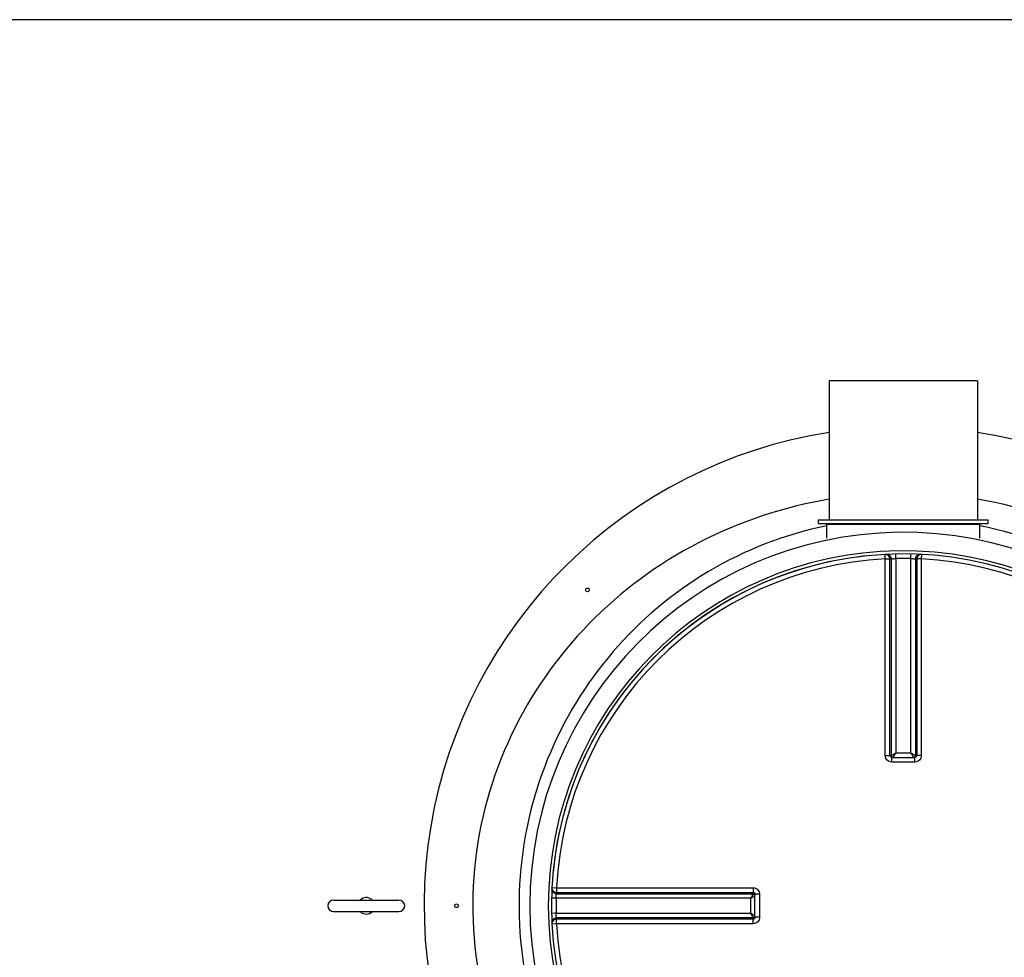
# Model space of a CAD drawing. Header units: millimetres. Extents: x 0 to 297, y 0 to 210.
# Tile 5 of 17: x 146 to 168, y 91 to 111. Entities that reach past the tile are written whole.
import ezdxf

# ---------------------------------------------------------------- set-up
doc = ezdxf.new("R2010")
doc.units = ezdxf.units.MM
doc.header["$LTSCALE"] = 16.335
doc.layers.get('0').update_dxf_attribs({"linetype": 'CONTINUOUS'})
doc.layers.add('AXES_REF', color=7, linetype='CONTINUOUS')

msp = doc.modelspace()

# ---------------------------------------------------------------- linework, layer by layer
at = {"color": 7, "linetype": 'Continuous'}
for p, q in [((181.341, 111.211), (117.101, 111.211)), ((163.511, 100.408), (167.171, 100.408)), ((163.511, 100.328), (163.511, 100.408)), ((167.171, 100.328), (167.171, 100.408)), ((163.511, 100.328), (167.171, 100.328)), ((163.691, 100.012), (163.691, 100.318)), ((166.991, 100.012), (166.991, 100.318)), ((165.094, 95.275), (165.588, 95.275)), ((162.137, 91.824), (162.137, 92.319)), ((153.037, 92.196), (154.446, 92.196)), ((153.036, 91.946), (154.443, 91.946))]:
    msp.add_line(p, q, dxfattribs=at)
at = {"color": 9, "linetype": 'Continuous'}
for p, q in [((163.691, 100.318), (166.991, 100.318)), ((164.952, 99.564), (164.947, 99.661)), ((164.952, 95.316), (164.952, 99.564)), ((165.052, 95.315), (165.052, 99.562)), ((165.08, 99.563), (165.08, 95.313)), ((165.179, 99.596), (165.177, 99.67)), ((165.179, 99.572), (165.179, 99.596)), ((165.179, 99.572), (165.179, 95.371)), ((165.503, 99.572), (165.505, 99.67)), ((165.503, 95.371), (165.503, 99.572)), ((165.602, 99.563), (165.602, 95.313)), ((165.63, 99.562), (165.63, 95.315)), ((165.734, 99.661), (165.729, 99.564)), ((165.729, 99.564), (165.729, 95.316)), ((165.052, 95.315), (165.079, 95.313)), ((165.094, 95.176), (165.094, 95.275)), ((165.503, 95.371), (165.179, 95.371)), ((165.588, 95.176), (165.588, 95.275)), ((165.603, 95.313), (165.63, 95.315)), ((165.341, 95.176), (165.094, 95.176)), ((165.588, 95.176), (165.341, 95.176)), ((157.751, 92.465), (157.848, 92.46)), ((157.848, 92.46), (162.096, 92.46)), ((157.849, 92.332), (162.099, 92.332)), ((157.851, 92.361), (162.097, 92.361)), ((162.1, 92.333), (162.097, 92.361)), ((162.236, 92.319), (162.137, 92.319)), ((162.236, 92.319), (162.236, 91.824)), ((157.84, 92.233), (157.743, 92.235)), ((162.041, 92.233), (157.84, 92.233)), ((162.041, 92.233), (162.041, 91.91)), ((157.816, 91.909), (157.743, 91.908)), ((157.84, 91.91), (157.816, 91.909)), ((157.84, 91.91), (162.041, 91.91)), ((157.848, 91.683), (157.751, 91.678)), ((162.096, 91.683), (157.848, 91.683)), ((162.099, 91.811), (157.849, 91.811)), ((162.097, 91.782), (157.851, 91.782)), ((162.097, 91.782), (162.1, 91.81)), ((162.236, 91.824), (162.137, 91.824))]:
    msp.add_line(p, q, dxfattribs=at)
at = {"color": 7, "linetype": 'Continuous'}
for points in [[(165.094, 95.275), (165.092, 95.275), (165.09, 95.275), (165.09, 95.275)], [(165.592, 95.275), (165.592, 95.275), (165.59, 95.275), (165.588, 95.275)], [(162.137, 92.322), (162.137, 92.322), (162.137, 92.32), (162.137, 92.319)], [(162.137, 91.824), (162.137, 91.823), (162.137, 91.821), (162.137, 91.821)]]:
    msp.add_lwpolyline(points, dxfattribs=at)
for centre, radius, start, end in [((165.341, 92.071), 10.35, 98.892, 242.0381), ((165.341, 92.071), 10.35, 297.9619, 81.108), ((163.681, 100.318), 0.01, 0, 90), ((167.001, 100.318), 0.01, 90, 180), ((165.341, 92.071), 7.6, 1.5081, 358.4919), ((153.036, 92.071), 0.125, 90, 270), ((153.741, 92.071), 0.18, 46.5981, 137.1773), ((154.446, 92.071), 0.125, 270, 90), ((153.741, 92.071), 0.18, 224.1336, 317.194)]:
    msp.add_arc(centre, radius, start, end, dxfattribs=at)
at = {"color": 9, "linetype": 'Continuous'}
for centre, radius, start, end in [((165.341, 92.071), 8.068, 1.4208, 358.5792), ((165.341, 92.071), 7.668, 1.4932, 358.5068), ((165.341, 92.071), 7.503, 92.9675, 177.0325), ((165.44, 92.072), 7.5, 92.7532, 92.9681), ((164.979, 99.563), 0.101, 0.2762, 17.8878), ((165.341, 92.076), 7.498, 90, 91.236), ((165.341, 92.076), 7.498, 88.764, 90), ((165.703, 99.563), 0.101, 162.1122, 179.7238), ((165.242, 92.072), 7.5, 87.0319, 87.2468), ((165.341, 92.071), 7.503, 2.9675, 87.0325), ((157.85, 92.434), 0.101, 252.1122, 269.7238), ((165.34, 91.972), 7.5, 177.0319, 177.2468), ((165.337, 92.071), 7.498, 178.7642, 181.2358), ((157.85, 91.709), 0.101, 90.2762, 107.8878), ((165.341, 92.071), 7.503, 182.9675, 267.0325), ((165.34, 92.171), 7.5, 182.7532, 182.9681), ((165.341, 92.071), 7.503, 272.9675, 357.0325)]:
    msp.add_arc(centre, radius, start, end, dxfattribs=at)
for points, knots in [([(163.74, 100.853), (162.762, 100.689), (160.857, 100.058), (158.442, 98.28), (156.713, 95.818), (155.9, 92.89), (156.151, 89.852), (157.418, 87.105), (159.493, 84.941), (161.259, 84.006), (162.188, 83.685)], [0, 0, 0, 0, 0.125623, 0.249484, 0.373687, 0.499788, 0.626562, 0.751746, 0.875485, 1, 1, 1, 1]), ([(174.639, 92.271), (174.614, 93.319), (174.172, 95.407), (172.461, 98.072), (169.966, 100.002), (167.967, 100.681), (166.941, 100.853)], [0, 0, 0, 0, 0.252659, 0.501391, 0.748937, 1, 1, 1, 1]), ([(163.69, 100.282), (162.796, 100.098), (161.069, 99.43), (158.956, 97.652), (157.511, 95.283), (156.898, 92.545), (157.207, 89.749), (158.389, 87.227), (160.297, 85.231), (161.931, 84.38), (162.793, 84.099)], [0, 0, 0, 0, 0.125374, 0.248701, 0.372987, 0.499784, 0.627125, 0.75225, 0.875554, 1, 1, 1, 1]), ([(171.829, 97.295), (171.237, 98.043), (169.773, 99.358), (167.942, 100.087), (166.992, 100.282)], [0, 0, 0, 0, 0.496019, 1, 1, 1, 1]), ([(165.052, 99.562), (165.052, 99.588), (165.029, 99.643), (164.973, 99.663), (164.947, 99.661)], [0, 0, 0, 0, 0.501403, 1, 1, 1, 1]), ([(164.952, 99.564), (164.964, 99.564), (164.986, 99.564), (165.016, 99.564), (165.037, 99.563), (165.048, 99.562), (165.052, 99.562)], [0, 0, 0, 0, 0.35627, 0.666584, 0.890785, 1, 1, 1, 1]), ([(165.075, 99.594), (165.068, 99.614), (165.041, 99.651), (164.997, 99.664), (164.976, 99.663)], [0, 0, 0, 0, 0.501137, 1, 1, 1, 1]), ([(165.08, 99.563), (165.083, 99.564), (165.094, 99.565), (165.116, 99.568), (165.145, 99.571), (165.167, 99.572), (165.179, 99.572)], [0, 0, 0, 0, 0.110022, 0.334275, 0.644069, 1, 1, 1, 1]), ([(165.503, 99.572), (165.514, 99.572), (165.536, 99.571), (165.566, 99.568), (165.587, 99.565), (165.598, 99.564), (165.602, 99.563)], [0, 0, 0, 0, 0.355931, 0.665724, 0.889977, 1, 1, 1, 1]), ([(165.607, 99.594), (165.613, 99.614), (165.64, 99.651), (165.685, 99.664), (165.706, 99.663)], [0, 0, 0, 0, 0.501137, 1, 1, 1, 1]), ([(165.734, 99.661), (165.708, 99.663), (165.653, 99.643), (165.63, 99.588), (165.63, 99.562)], [0, 0, 0, 0, 0.498597, 1, 1, 1, 1]), ([(165.729, 99.564), (165.717, 99.564), (165.695, 99.564), (165.666, 99.564), (165.645, 99.563), (165.633, 99.562), (165.63, 99.562)], [0, 0, 0, 0, 0.35627, 0.666584, 0.890785, 1, 1, 1, 1]), ([(164.952, 95.316), (164.974, 95.316), (165.008, 95.315), (165.041, 95.316), (165.052, 95.315)], [0, 0, 0, 0, 0.666848, 1, 1, 1, 1]), ([(165.094, 95.176), (165.058, 95.176), (164.983, 95.205), (164.952, 95.28), (164.952, 95.316)], [0, 0, 0, 0, 0.500203, 1, 1, 1, 1]), ([(165.09, 95.275), (165.08, 95.276), (165.06, 95.285), (165.052, 95.305), (165.052, 95.315)], [0, 0, 0, 0, 0.494949, 1, 1, 1, 1]), ([(165.08, 95.313), (165.08, 95.313), (165.079, 95.312), (165.079, 95.313), (165.079, 95.313)], [0, 0, 0, 0, 0.533802, 1, 1, 1, 1]), ([(165.079, 95.313), (165.079, 95.304), (165.084, 95.288), (165.098, 95.277), (165.106, 95.275)], [0, 0, 0, 0, 0.501115, 1, 1, 1, 1]), ([(165.179, 95.371), (165.158, 95.359), (165.125, 95.339), (165.092, 95.319), (165.08, 95.313)], [0, 0, 0, 0, 0.643574, 1, 1, 1, 1]), ([(165.08, 95.313), (165.08, 95.304), (165.086, 95.287), (165.101, 95.277), (165.109, 95.275)], [0, 0, 0, 0, 0.499642, 1, 1, 1, 1]), ([(165.121, 95.275), (165.123, 95.279), (165.143, 95.311), (165.162, 95.344), (165.179, 95.371)], [0, 0, 0, 0, 0.141886, 1, 1, 1, 1]), ([(165.503, 95.371), (165.509, 95.361), (165.528, 95.329), (165.547, 95.296), (165.561, 95.275)], [0, 0, 0, 0, 0.323046, 1, 1, 1, 1]), ([(165.602, 95.313), (165.59, 95.319), (165.557, 95.339), (165.524, 95.359), (165.503, 95.371)], [0, 0, 0, 0, 0.356419, 1, 1, 1, 1]), ([(165.602, 95.313), (165.602, 95.304), (165.596, 95.287), (165.581, 95.277), (165.573, 95.275)], [0, 0, 0, 0, 0.499642, 1, 1, 1, 1]), ([(165.603, 95.313), (165.603, 95.304), (165.598, 95.288), (165.584, 95.277), (165.576, 95.275)], [0, 0, 0, 0, 0.501115, 1, 1, 1, 1]), ([(165.729, 95.316), (165.729, 95.28), (165.699, 95.205), (165.624, 95.176), (165.588, 95.176)], [0, 0, 0, 0, 0.499795, 1, 1, 1, 1]), ([(165.63, 95.315), (165.63, 95.305), (165.621, 95.285), (165.601, 95.276), (165.592, 95.275)], [0, 0, 0, 0, 0.505049, 1, 1, 1, 1]), ([(165.603, 95.313), (165.603, 95.312), (165.602, 95.312), (165.602, 95.313), (165.602, 95.313)], [0, 0, 0, 0, 0.392732, 1, 1, 1, 1]), ([(165.729, 95.316), (165.707, 95.316), (165.674, 95.315), (165.641, 95.316), (165.63, 95.315)], [0, 0, 0, 0, 0.666848, 1, 1, 1, 1]), ([(157.818, 92.337), (157.798, 92.344), (157.761, 92.371), (157.749, 92.415), (157.75, 92.436)], [0, 0, 0, 0, 0.501137, 1, 1, 1, 1]), ([(157.751, 92.465), (157.75, 92.439), (157.77, 92.383), (157.824, 92.361), (157.851, 92.361)], [0, 0, 0, 0, 0.498597, 1, 1, 1, 1]), ([(157.84, 92.233), (157.84, 92.245), (157.842, 92.267), (157.844, 92.297), (157.847, 92.318), (157.848, 92.329), (157.849, 92.332)], [0, 0, 0, 0, 0.355933, 0.665727, 0.889978, 1, 1, 1, 1]), ([(157.848, 92.46), (157.848, 92.448), (157.848, 92.426), (157.849, 92.396), (157.85, 92.375), (157.85, 92.364), (157.851, 92.361)], [0, 0, 0, 0, 0.35627, 0.666584, 0.890785, 1, 1, 1, 1]), ([(162.099, 92.332), (162.093, 92.32), (162.073, 92.288), (162.054, 92.254), (162.041, 92.233)], [0, 0, 0, 0, 0.356419, 1, 1, 1, 1]), ([(162.096, 92.46), (162.132, 92.46), (162.207, 92.429), (162.236, 92.355), (162.236, 92.319)], [0, 0, 0, 0, 0.499795, 1, 1, 1, 1]), ([(162.096, 92.46), (162.096, 92.438), (162.097, 92.405), (162.096, 92.371), (162.097, 92.361)], [0, 0, 0, 0, 0.666848, 1, 1, 1, 1]), ([(162.097, 92.361), (162.107, 92.361), (162.128, 92.352), (162.136, 92.332), (162.137, 92.322)], [0, 0, 0, 0, 0.505049, 1, 1, 1, 1]), ([(162.1, 92.333), (162.1, 92.333), (162.1, 92.333), (162.099, 92.333), (162.099, 92.332)], [0, 0, 0, 0, 0.392732, 1, 1, 1, 1]), ([(162.099, 92.332), (162.108, 92.332), (162.125, 92.326), (162.135, 92.311), (162.137, 92.303)], [0, 0, 0, 0, 0.499642, 1, 1, 1, 1]), ([(162.1, 92.333), (162.108, 92.333), (162.124, 92.328), (162.135, 92.314), (162.137, 92.307)], [0, 0, 0, 0, 0.501115, 1, 1, 1, 1]), ([(162.041, 92.233), (162.051, 92.239), (162.084, 92.259), (162.116, 92.278), (162.137, 92.292)], [0, 0, 0, 0, 0.323046, 1, 1, 1, 1]), ([(157.849, 91.811), (157.848, 91.814), (157.847, 91.825), (157.844, 91.846), (157.842, 91.876), (157.84, 91.898), (157.84, 91.91)], [0, 0, 0, 0, 0.110023, 0.334276, 0.644069, 1, 1, 1, 1]), ([(162.041, 91.91), (162.054, 91.889), (162.073, 91.855), (162.093, 91.823), (162.099, 91.811)], [0, 0, 0, 0, 0.643574, 1, 1, 1, 1]), ([(162.137, 91.851), (162.133, 91.854), (162.101, 91.874), (162.069, 91.893), (162.041, 91.91)], [0, 0, 0, 0, 0.141886, 1, 1, 1, 1]), ([(157.818, 91.806), (157.798, 91.799), (157.761, 91.772), (157.749, 91.728), (157.75, 91.706)], [0, 0, 0, 0, 0.501137, 1, 1, 1, 1]), ([(157.851, 91.782), (157.824, 91.782), (157.77, 91.76), (157.75, 91.704), (157.751, 91.678)], [0, 0, 0, 0, 0.501403, 1, 1, 1, 1]), ([(157.848, 91.683), (157.848, 91.695), (157.848, 91.717), (157.849, 91.746), (157.85, 91.768), (157.85, 91.779), (157.851, 91.782)], [0, 0, 0, 0, 0.35627, 0.666584, 0.890785, 1, 1, 1, 1]), ([(162.236, 91.824), (162.236, 91.788), (162.207, 91.714), (162.132, 91.683), (162.096, 91.683)], [0, 0, 0, 0, 0.500203, 1, 1, 1, 1]), ([(162.096, 91.683), (162.096, 91.705), (162.097, 91.738), (162.096, 91.771), (162.097, 91.782)], [0, 0, 0, 0, 0.666848, 1, 1, 1, 1]), ([(162.137, 91.821), (162.136, 91.811), (162.128, 91.791), (162.107, 91.782), (162.097, 91.782)], [0, 0, 0, 0, 0.494949, 1, 1, 1, 1]), ([(162.099, 91.811), (162.108, 91.811), (162.125, 91.817), (162.135, 91.832), (162.137, 91.84)], [0, 0, 0, 0, 0.499642, 1, 1, 1, 1]), ([(162.099, 91.811), (162.1, 91.81), (162.1, 91.81), (162.1, 91.81), (162.1, 91.81)], [0, 0, 0, 0, 0.533802, 1, 1, 1, 1]), ([(162.1, 91.81), (162.108, 91.81), (162.124, 91.815), (162.135, 91.829), (162.137, 91.836)], [0, 0, 0, 0, 0.501115, 1, 1, 1, 1])]:
    msp.add_open_spline(points, degree=3, knots=knots, dxfattribs=at)
at = {"layer": 'AXES_REF', "color": 7, "linetype": 'Continuous'}
for p, q in [((166.941, 103.408), (163.741, 103.408)), ((163.741, 103.408), (163.741, 100.408)), ((166.941, 103.408), (166.941, 100.408))]:
    msp.add_line(p, q, dxfattribs=at)
for centre in [(158.517, 98.895), (155.691, 92.071)]:
    msp.add_circle(centre, 0.04, dxfattribs=at)
msp.add_arc((165.341, 92.071), 7.6, 96.2783, 174.5806, dxfattribs=at)

doc.saveas('drawing.dxf')
